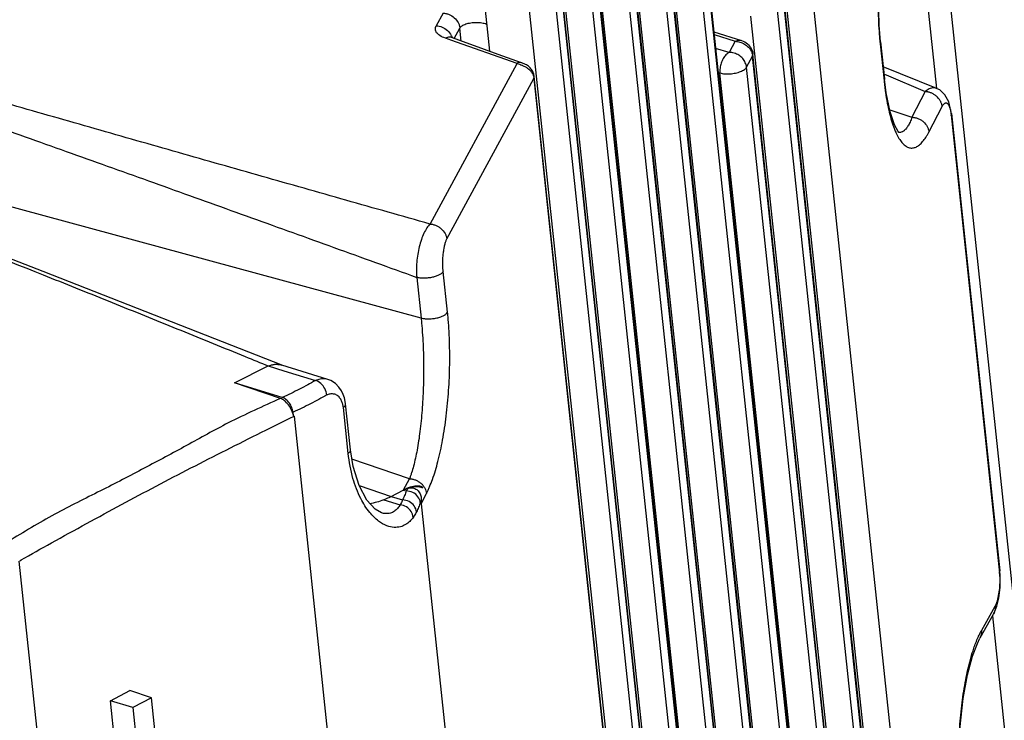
# Paper-space layout 'Layout1' of a CAD drawing. Header units: inches. Extents: x 29 to 351, y 58 to 234.
# Tile 30 of 104: x 109.07 to 111.5, y 74.28 to 76. Entities that reach past the tile are written whole.
import ezdxf

# ---------------------------------------------------------------- set-up
doc = ezdxf.new("R2010")
doc.units = ezdxf.units.IN
doc.header["$LTSCALE"] = 1.1
doc.header["$MEASUREMENT"] = 0
doc.layers.get('0').update_dxf_attribs({"linetype": 'CONTINUOUS'})
doc.layers.add('6_ALL_SURFS', color=7, linetype='CONTINUOUS')
doc.layers.add('7_ALL_FEATURES', color=7, linetype='CONTINUOUS')

psp = doc.layouts.get("Layout1")

# ---------------------------------------------------------------- linework, layer by layer
at = {"color": 7, "linetype": 'Continuous'}
for p, q in [((112.5403, 64.9392), (111.1696, 77.862)), ((111.3294, 75.832), (111.2689, 76.4021)), ((110.2147, 76.0569), (110.2289, 75.9231)), ((109.7479, 75.0257), (110.2203, 70.5721)), ((110.0607, 74.8107), (110.0738, 74.8359)), ((110.0607, 74.8107), (110.4372, 71.2612)), ((109.5439, 70.2162), (109.0715, 74.6698)), ((109.0731, 74.6706), (109.0764, 74.6725)), ((111.5272, 73.9667), (111.4669, 74.5354))]:
    psp.add_line(p, q, dxfattribs=at)
for points, start_tangent, end_tangent in [([(110.1559, 75.9804), (110.1612, 75.9858), (110.1706, 75.9903), (110.1829, 75.9932), (110.1966, 75.9942), (110.2102, 75.9932), (110.2218, 75.9902)], (0.480302, 0.877103), (0.936378, -0.350994)), ([(109.7142, 75.0698), (109.586, 75.0093), (109.4836, 74.9539), (109.3795, 74.8981), (109.2716, 74.8423), (109.1592, 74.7849), (109.0449, 74.7179)], (-0.908309, -0.418301), (-0.857549, -0.514402)), ([(109.7462, 75.0273), (109.742, 75.0407), (109.7342, 75.0538), (109.7244, 75.064), (109.7142, 75.0698)], (-0.164518, 0.986374), (-0.954502, 0.298204)), ([(109.0764, 74.6725), (109.1508, 74.7142), (109.2376, 74.7621), (109.3234, 74.8087), (109.4087, 74.854), (109.4943, 74.8987), (109.5808, 74.9427), (109.6682, 74.9865), (109.7479, 75.0257)], (0.870857, 0.491537), (0.898793, 0.438372)), ([(109.7479, 75.0257), (109.7473, 75.0268), (109.7462, 75.0273)], (-0.130164, 0.991492), (-0.942698, 0.333646))]:
    psp.add_spline(points, degree=3, dxfattribs=dict(at, start_tangent=start_tangent, end_tangent=end_tangent))
at = {"layer": '6_ALL_SURFS', "color": 7, "linetype": 'Continuous'}
for p, q in [((111.258, 73.1809), (110.9531, 76.0558)), ((111.1821, 73.0409), (110.8771, 75.9158))]:
    psp.add_line(p, q, dxfattribs=at)
at = {"layer": '7_ALL_FEATURES', "color": 7, "linetype": 'Continuous'}
for p, q in [((110.717, 76.5556), (111.1883, 72.112)), ((110.718, 76.5601), (111.1894, 72.1165)), ((111.36, 72.8943), (110.9713, 76.5589)), ((111.1735, 72.0847), (110.7022, 76.5283)), ((111.2945, 72.8801), (110.9058, 76.5447)), ((111.1081, 72.0705), (110.6367, 76.5141)), ((110.6411, 76.4156), (111.1124, 71.972)), ((110.6421, 76.4201), (111.1134, 71.9765)), ((111.0976, 71.9447), (110.6263, 76.3883)), ((111.0321, 71.9305), (110.5608, 76.3741)), ((110.5651, 76.2755), (111.0365, 71.8319)), ((110.5662, 76.28), (111.0375, 71.8365)), ((111.0217, 71.8046), (110.5504, 76.2482)), ((110.9562, 71.7905), (110.4849, 76.2341)), ((110.4902, 76.14), (110.9616, 71.6965)), ((110.4892, 76.1355), (110.9606, 71.6919)), ((110.8803, 71.6504), (110.4089, 76.094)), ((110.9458, 71.6646), (110.4744, 76.1082)), ((110.4057, 76.067), (110.89, 71.5009)), ((110.8911, 71.5054), (110.4072, 76.0672)), ((111.257, 73.1764), (110.9521, 76.0513)), ((110.3261, 76.0239), (110.8107, 71.4556)), ((110.3912, 76.038), (110.8756, 71.4719)), ((111.2422, 73.1491), (110.9373, 76.024)), ((110.1148, 76.017), (110.098, 75.9859)), ((111.1767, 73.1349), (110.8718, 76.0098)), ((110.1418, 75.9545), (110.1559, 75.9804)), ((110.1593, 75.9483), (110.1559, 75.9804)), ((110.7805, 75.9711), (110.8492, 75.9498)), ((110.1295, 75.9522), (110.1202, 75.9555)), ((110.1334, 75.9508), (110.1295, 75.9522)), ((110.2969, 75.8931), (110.1334, 75.9508)), ((110.1359, 75.9598), (110.1369, 75.9572)), ((110.7812, 75.9641), (110.8335, 75.9479)), ((110.8335, 75.9479), (110.8187, 75.9206)), ((111.1895, 75.9461), (111.1899, 75.9416)), ((111.191, 75.9461), (111.1899, 75.9416)), ((111.191, 75.9461), (111.2006, 75.8553)), ((110.8187, 75.9206), (110.7848, 75.9302)), ((111.1899, 75.9416), (111.1996, 75.8508)), ((110.8613, 75.884), (110.8761, 75.9113)), ((110.8755, 75.9153), (110.8761, 75.9113)), ((110.8761, 75.9113), (110.8771, 75.9158)), ((111.1811, 73.0364), (110.8761, 75.9113)), ((110.8771, 75.9158), (110.8771, 75.9158)), ((110.0828, 75.4983), (110.2969, 75.8931)), ((110.3085, 75.8945), (110.3059, 75.8953)), ((111.1663, 73.0091), (110.8613, 75.884)), ((111.3294, 75.832), (111.1974, 75.8853)), ((110.1239, 75.4618), (110.338, 75.8565)), ((110.3375, 75.8604), (110.3381, 75.8569)), ((110.338, 75.8565), (110.339, 75.86)), ((110.338, 75.8565), (110.8093, 71.4129)), ((110.8103, 71.4175), (110.339, 75.861)), ((110.7911, 75.8711), (110.7958, 75.8698)), ((111.1008, 72.9949), (110.7958, 75.8698)), ((111.1995, 75.8671), (111.2046, 75.8649)), ((111.2006, 75.8552), (111.1996, 75.8508)), ((111.2006, 75.8553), (111.2006, 75.8552)), ((111.2049, 75.8211), (111.2006, 75.8548)), ((111.2046, 75.8649), (111.301, 75.8241)), ((111.3365, 75.828), (111.3265, 75.8329)), ((111.3294, 75.832), (111.3265, 75.8329)), ((111.301, 75.8241), (111.2683, 75.761)), ((111.2135, 75.7796), (111.2683, 75.761)), ((111.3099, 75.7247), (111.3426, 75.7878)), ((111.3642, 75.7765), (111.3587, 75.7988)), ((111.3651, 75.7691), (111.3642, 75.7765)), ((111.3643, 75.769), (111.3645, 75.7668)), ((111.3644, 75.7668), (111.484, 74.6401)), ((111.3645, 75.7655), (111.3655, 75.7691)), ((111.3655, 75.77), (111.4848, 74.6455)), ((110.0605, 75.2673), (108.4522, 75.703)), ((110.0499, 75.3673), (110.0605, 75.2673)), ((110.1255, 75.2817), (110.1149, 75.3816)), ((109.6011, 75.1081), (109.6845, 75.1496)), ((109.6845, 75.1496), (109.6908, 75.1517)), ((109.6845, 75.1496), (109.7232, 75.1376)), ((109.8313, 75.1163), (109.7176, 75.1515)), ((109.7232, 75.1376), (109.8008, 75.1137)), ((109.7142, 75.0698), (109.6011, 75.1081)), ((109.719, 75.0719), (109.6011, 75.1081)), ((109.8313, 75.1163), (109.8313, 75.1163)), ((109.8584, 75.0977), (109.8499, 75.1064)), ((109.8748, 75.0563), (109.8748, 75.0564)), ((109.8868, 74.943), (109.8748, 75.0564)), ((109.7462, 75.0273), (109.7454, 75.0356)), ((109.8812, 74.9345), (109.8692, 75.0474)), ((109.8934, 74.9025), (109.8868, 74.943)), ((110.0322, 74.8722), (109.8905, 74.9203)), ((109.908, 74.8554), (109.9869, 74.8286)), ((110.0176, 74.8446), (110.0322, 74.8722)), ((109.9869, 74.8286), (110.0166, 74.8442)), ((110.0166, 74.8442), (110.024, 74.842)), ((110.0598, 74.8517), (110.0582, 74.8522)), ((110.0585, 74.8542), (110.0602, 74.8538)), ((110.0599, 74.8516), (110.0614, 74.8511)), ((110.0602, 74.8538), (110.0622, 74.8532)), ((110.0614, 74.8511), (110.0623, 74.8507)), ((110.0622, 74.8532), (110.0639, 74.85)), ((110.0622, 74.8505), (110.0622, 74.8532)), ((110.0623, 74.8507), (110.0639, 74.85)), ((110.0738, 74.8359), (110.0779, 74.8443)), ((109.9685, 74.8202), (110.009, 74.8077)), ((109.9869, 74.8286), (110.0148, 74.8201)), ((110.0608, 74.8195), (110.0586, 74.8136)), ((109.9633, 74.7882), (109.963, 74.7883)), ((111.4837, 74.6409), (111.4848, 74.6453)), ((111.4854, 74.6345), (111.4846, 74.6453)), ((111.4848, 74.6453), (111.4848, 74.6455)), ((111.4856, 74.6191), (111.4854, 74.6345)), ((111.4796, 74.5683), (111.4819, 74.5791)), ((111.4398, 74.5001), (111.473, 74.5586)), ((111.4358, 74.4806), (111.469, 74.5391)), ((111.4693, 74.5396), (111.4691, 74.5392)), ((109.2961, 74.3262), (109.3438, 74.3512)), ((109.3974, 74.3334), (109.3438, 74.3512)), ((109.3974, 73.3707), (109.2961, 74.3262)), ((109.3515, 74.3093), (109.2961, 74.3262)), ((109.3974, 74.3334), (109.3515, 74.3093)), ((109.4484, 73.8525), (109.3974, 74.3334)), ((109.3515, 74.3093), (109.4528, 73.355))]:
    psp.add_line(p, q, dxfattribs=at)
for points in [[(111.1909, 75.9462), (111.1875, 75.9871), (111.1859, 76.0587), (111.1893, 76.1342), (111.1976, 76.2069), (111.2102, 76.2716), (111.2256, 76.3215), (111.2376, 76.3474)], [(110.1355, 75.9568), (110.1337, 75.9576), (110.1317, 75.9586)], [(110.3077, 75.8947), (110.2502, 75.9155), (110.1827, 75.9398), (110.1351, 75.957)], [(110.3224, 75.8879), (110.3199, 75.8895), (110.3172, 75.891), (110.3144, 75.8923), (110.3115, 75.8935), (110.3085, 75.8945)], [(110.329, 75.8823), (110.327, 75.8843), (110.3248, 75.8862), (110.3224, 75.8879)], [(110.3369, 75.8691), (110.3361, 75.8713), (110.3351, 75.8736), (110.3339, 75.8759), (110.3325, 75.8781), (110.3308, 75.8803), (110.329, 75.8823)], [(110.3386, 75.8601), (110.3384, 75.8623), (110.3381, 75.8647), (110.3376, 75.8668), (110.3369, 75.8691)], [(111.3587, 75.7988), (111.3493, 75.816), (111.3365, 75.828)], [(111.2342, 75.726), (111.2254, 75.7421), (111.2145, 75.7744), (111.2049, 75.8211)], [(109.7207, 75.1505), (109.1309, 75.3818), (108.5711, 75.599), (108.0752, 75.785)], [(111.2358, 75.7239), (111.2358, 75.7238), (111.2342, 75.726)], [(109.8499, 75.1064), (109.8386, 75.1135), (109.8313, 75.1163)], [(109.8689, 75.0796), (109.8645, 75.0886), (109.8584, 75.0977)], [(109.8748, 75.0563), (109.874, 75.0622), (109.872, 75.0707), (109.8689, 75.0796)], [(109.963, 74.7883), (109.9476, 74.7971), (109.9271, 74.8198), (109.9081, 74.8553), (109.8934, 74.9025)], [(111.4819, 74.5791), (111.4837, 74.5912), (111.485, 74.6046), (111.4856, 74.6191)], [(111.4689, 74.5398), (111.4705, 74.5427), (111.4739, 74.5503), (111.4769, 74.5587), (111.4796, 74.5683)], [(111.3889, 74.0797), (111.3855, 74.1202), (111.3839, 74.1901), (111.387, 74.2631), (111.3943, 74.3314), (111.4049, 74.3902), (111.4169, 74.4356), (111.4291, 74.4674), (111.4354, 74.4801)]]:
    psp.add_lwpolyline(points, dxfattribs=at)
for points, start_tangent, end_tangent in [([(111.2218, 76.32), (111.2141, 76.2943), (111.2026, 76.2444), (111.1936, 76.1879), (111.1877, 76.1277), (111.1849, 76.0656), (111.1855, 76.003), (111.1872, 75.972), (111.1884, 75.9567), (111.1895, 75.9461)], (-0.317073, -0.948401), (0.104946, -0.994478)), ([(110.1148, 76.017), (110.1185, 76.0166), (110.1222, 76.0159), (110.1294, 76.0136), (110.1422, 76.0055), (110.1515, 75.9938), (110.1531, 75.9906), (110.1544, 75.9872), (110.1553, 75.9838), (110.1556, 75.9821), (110.1559, 75.9804)], (0.998972, -0.045342), (0.105479, -0.994422)), ([(110.0828, 75.4984), (109.8757, 75.557), (109.6694, 75.6156), (109.4636, 75.6741), (109.2583, 75.7327), (109.0532, 75.7914), (108.9509, 75.8209), (108.8486, 75.8504), (108.7463, 75.8801), (108.6952, 75.895), (108.644, 75.9099), (108.5929, 75.9248), (108.5417, 75.9398), (108.4905, 75.9548), (108.4393, 75.9698)], (-0.962284, 0.272048), (-0.959379, 0.28212)), ([(110.1202, 75.9555), (110.1068, 75.9618), (110.0988, 75.9689), (110.0958, 75.9769), (110.098, 75.9859)], (-0.93977, 0.341807), (0.450633, 0.892709)), ([(110.098, 75.9859), (110.1123, 75.9826), (110.1255, 75.9744), (110.1347, 75.9623), (110.1359, 75.9598)], (0.998843, -0.048084), (0.39476, -0.918784)), ([(110.1305, 75.9579), (110.1202, 75.9555)], (-0.998472, 0.055255), (-0.89603, -0.443993)), ([(110.1351, 75.957), (110.1305, 75.9579)], (-0.942814, 0.33332), (-0.998472, 0.055255)), ([(110.8335, 75.9479), (110.8444, 75.9506), (110.8492, 75.9497)], (0.890385, 0.455209), (0.954483, -0.298264)), ([(110.8335, 75.9479), (110.8447, 75.9458), (110.8562, 75.9409)], (0.997314, -0.073248), (0.863062, -0.505099)), ([(110.8492, 75.9498), (110.8636, 75.9417)], (0.954969, -0.296705), (0.754643, -0.656136)), ([(108.4267, 75.943), (108.4777, 75.9255), (108.5286, 75.908), (108.5794, 75.8905), (108.6302, 75.8729), (108.681, 75.8553), (108.7317, 75.8376), (108.833, 75.8022), (108.9343, 75.7667), (109.0355, 75.731), (109.2379, 75.659), (109.4404, 75.5866), (109.6431, 75.5139), (109.8462, 75.4408), (110.0499, 75.3673)], (0.945949, -0.324315), (0.940344, -0.340224)), ([(110.8562, 75.9409), (110.8662, 75.933), (110.8731, 75.9227)], (0.863062, -0.505099), (0.412742, -0.910848)), ([(110.8636, 75.9417), (110.873, 75.9297), (110.8771, 75.9158)], (0.754643, -0.656136), (0.10548, -0.994421)), ([(110.8731, 75.9227), (110.8755, 75.9153)], (0.412742, -0.910848), (0.205048, -0.978752)), ([(110.8187, 75.9206), (110.8106, 75.9144), (110.8037, 75.9052), (110.7987, 75.8939), (110.796, 75.8817), (110.7958, 75.8698)], (-0.879206, -0.476442), (0.10548, -0.994421)), ([(110.8613, 75.884), (110.8582, 75.8952), (110.8517, 75.9054), (110.8422, 75.9135), (110.8309, 75.9187), (110.8187, 75.9206)], (-0.10548, 0.994421), (-0.99997, 0.007769)), ([(110.301, 75.8957), (110.2995, 75.8953), (110.298, 75.8945), (110.2969, 75.8931)], (-0.991189, -0.132458), (-0.476672, -0.879081)), ([(110.2969, 75.8931), (110.3033, 75.8912), (110.3086, 75.8891)], (0.966899, -0.25516), (0.921717, -0.387864)), ([(110.3059, 75.8953), (110.3057, 75.8953), (110.3034, 75.8957), (110.301, 75.8957)], (-0.965971, 0.258652), (-0.991189, -0.132458)), ([(110.3086, 75.8891), (110.3102, 75.8885), (110.317, 75.885), (110.3234, 75.8807), (110.329, 75.8756), (110.3332, 75.8701)], (0.921717, -0.387864), (0.539237, -0.842154)), ([(110.7958, 75.8698), (110.8074, 75.8678), (110.8208, 75.8678), (110.8344, 75.8697), (110.8466, 75.8734), (110.8559, 75.8783), (110.8613, 75.884)], (0.962027, -0.272956), (0.476662, 0.879087)), ([(110.3332, 75.8701), (110.3334, 75.8698), (110.3365, 75.8635), (110.3375, 75.8604)], (0.539237, -0.842154), (0.242777, -0.970082)), ([(111.1996, 75.8508), (111.2012, 75.8359), (111.2031, 75.8217), (111.2075, 75.7957), (111.2182, 75.7518), (111.2244, 75.7338), (111.2282, 75.7247)], (0.097282, -0.995257), (0.407258, -0.913313)), ([(111.3159, 75.8327), (111.3103, 75.8305), (111.3057, 75.8278), (111.301, 75.8241)], (-0.96547, -0.260515), (-0.746771, -0.665081)), ([(111.3265, 75.8329), (111.3235, 75.8334), (111.3192, 75.8334), (111.3159, 75.8327)], (-0.971407, 0.23742), (-0.96547, -0.260515)), ([(111.3426, 75.7878), (111.342, 75.7912), (111.341, 75.7946), (111.338, 75.8011), (111.3285, 75.8126), (111.3224, 75.8172), (111.3156, 75.8207), (111.3121, 75.822), (111.3084, 75.823), (111.3066, 75.8234), (111.3047, 75.8237), (111.3029, 75.824), (111.3019, 75.824), (111.301, 75.8241)], (-0.110642, 0.99386), (-0.999361, 0.035742)), ([(108.074, 75.7822), (108.1224, 75.7642), (108.1774, 75.7436), (108.2322, 75.723), (108.287, 75.7024), (108.3962, 75.6609), (108.505, 75.6193), (108.8292, 75.4931), (109.1505, 75.3656), (109.3102, 75.3015), (109.4694, 75.2371), (109.628, 75.1726), (109.6845, 75.1496)], (0.937498, -0.34799), (0.925591, -0.378525)), ([(111.3426, 75.7878), (111.3442, 75.7904), (111.3458, 75.7925), (111.3491, 75.7954), (111.3507, 75.7961), (111.3523, 75.7962), (111.3539, 75.7959), (111.3555, 75.795), (111.3569, 75.7935), (111.3584, 75.7914), (111.3609, 75.7855), (111.3631, 75.7771), (111.3639, 75.7718), (111.3643, 75.769)], (0.481131, 0.876649), (0.12077, -0.99268)), ([(111.2683, 75.761), (111.266, 75.7548), (111.2636, 75.7492), (111.2584, 75.7395), (111.2529, 75.732), (111.2501, 75.7291), (111.2472, 75.7269), (111.2415, 75.7242), (111.2358, 75.7241), (111.2357, 75.7242)], (-0.324441, -0.945906), (-0.975867, 0.218367)), ([(111.2683, 75.761), (111.2718, 75.7607), (111.2754, 75.7601), (111.2828, 75.7579), (111.2898, 75.7545), (111.2962, 75.7498), (111.3057, 75.7379), (111.3085, 75.7313), (111.3099, 75.7247)], (0.999379, -0.035228), (0.111676, -0.993745)), ([(111.2282, 75.7247), (111.2311, 75.7186), (111.2382, 75.7061), (111.2457, 75.6964), (111.2536, 75.6897), (111.2618, 75.6861), (111.2701, 75.6854), (111.2784, 75.6878), (111.2824, 75.69), (111.2865, 75.693), (111.2945, 75.701), (111.3023, 75.7116), (111.3061, 75.7178), (111.3099, 75.7247)], (0.407258, -0.913313), (0.463587, 0.886051)), ([(110.0828, 75.4983), (110.0787, 75.494), (110.0748, 75.4888), (110.0676, 75.4758), (110.0613, 75.4602), (110.0561, 75.4427), (110.0523, 75.424), (110.0498, 75.4047), (110.0489, 75.3856), (110.0492, 75.3763), (110.0495, 75.3717), (110.0499, 75.3673)], (-0.732208, -0.681081), (0.10551, -0.994418)), ([(110.0828, 75.4983), (110.0847, 75.4982), (110.0865, 75.498), (110.0902, 75.4973), (110.0938, 75.4962), (110.0974, 75.4949), (110.104, 75.4913), (110.1101, 75.4867), (110.1194, 75.4752), (110.1224, 75.4686), (110.1239, 75.4618)], (0.998971, -0.045343), (0.108873, -0.994056)), ([(110.1149, 75.3816), (110.1146, 75.3844), (110.1144, 75.3872), (110.114, 75.3929), (110.1139, 75.4046), (110.1144, 75.4162), (110.1154, 75.4275), (110.117, 75.438), (110.1189, 75.4475), (110.1213, 75.4555), (110.1226, 75.4588), (110.1239, 75.4618)], (-0.113578, 0.993529), (0.443154, 0.896445)), ([(110.1149, 75.3816), (110.1113, 75.3773), (110.1053, 75.3734), (110.0975, 75.37), (110.0883, 75.3674), (110.0783, 75.3658), (110.0681, 75.3652), (110.0631, 75.3653), (110.0584, 75.3657), (110.0539, 75.3663), (110.0519, 75.3668), (110.0499, 75.3673)], (-0.466528, -0.884506), (-0.965226, 0.261419)), ([(110.0605, 75.2673), (110.0619, 75.2534), (110.063, 75.2393), (110.0649, 75.2107), (110.0667, 75.1532), (110.0659, 75.0959), (110.0629, 75.0405), (110.0577, 74.9885), (110.0506, 74.9421), (110.0418, 74.9031), (110.037, 74.8866), (110.0346, 74.8792), (110.0322, 74.8722)], (0.102948, -0.994687), (-0.33871, -0.940891)), ([(110.0605, 75.2673), (110.0644, 75.2664), (110.0685, 75.2658), (110.0777, 75.2652), (110.0882, 75.2658), (110.0989, 75.2675), (110.1087, 75.2703), (110.1166, 75.2738), (110.1221, 75.2776), (110.1255, 75.2817)], (0.965214, -0.261461), (0.467976, 0.883741)), ([(110.0779, 74.8443), (110.0813, 74.8522), (110.0886, 74.8706), (110.1019, 74.9144), (110.1134, 74.9671), (110.1224, 75.0263), (110.1283, 75.0889), (110.1309, 75.1533), (110.1301, 75.2181), (110.1284, 75.2502), (110.1271, 75.266), (110.1255, 75.2817)], (0.420476, 0.907303), (-0.113171, 0.993576)), ([(109.6908, 75.1517), (109.6946, 75.1526), (109.6987, 75.1533), (109.7031, 75.1536), (109.7079, 75.1534), (109.7131, 75.1527), (109.7176, 75.1516)], (0.96106, 0.276341), (0.955642, -0.29453)), ([(109.8008, 75.1137), (109.7815, 75.1029), (109.7615, 75.0923), (109.7406, 75.082), (109.719, 75.0719)], (-0.865555, -0.500814), (-0.910974, -0.412463)), ([(109.8313, 75.1163), (109.8251, 75.1177), (109.8183, 75.118), (109.8119, 75.1172), (109.8064, 75.1157), (109.8008, 75.1137)], (-0.955478, 0.295062), (-0.929931, -0.367735)), ([(109.8285, 75.0783), (109.8236, 75.0937), (109.8137, 75.1067), (109.8008, 75.1137)], (-0.114777, 0.993391), (-0.971797, 0.235818)), ([(109.8282, 75.0781), (109.8089, 75.0673), (109.7885, 75.0565), (109.7673, 75.0459), (109.7454, 75.0356)], (-0.865253, -0.501336), (-0.909916, -0.414792)), ([(109.8453, 75.0805), (109.8405, 75.0809), (109.8362, 75.0805), (109.8321, 75.0794), (109.8282, 75.0781)], (-0.98399, 0.178222), (-0.929137, -0.369735)), ([(109.8615, 75.0695), (109.8586, 75.0733), (109.8549, 75.0765), (109.8505, 75.079), (109.8453, 75.0805)], (-0.562151, 0.827035), (-0.98399, 0.178222)), ([(109.7454, 75.0356), (109.7425, 75.0472), (109.7364, 75.0583), (109.7281, 75.067), (109.719, 75.0719)], (-0.10548, 0.994421), (-0.955815, 0.293968)), ([(109.8692, 75.0481), (109.869, 75.0495), (109.8682, 75.0533), (109.8672, 75.0574), (109.8658, 75.0615), (109.8639, 75.0655), (109.8615, 75.0695)], (0.23949, 0.970899), (-0.562151, 0.827035)), ([(109.8692, 75.0474), (109.8734, 75.0514), (109.8748, 75.0563)], (0.830354, 0.557237), (-0.115946, 0.993255)), ([(109.8812, 74.9345), (109.8866, 74.9407), (109.8866, 74.943)], (0.824452, 0.565932), (-0.154378, 0.988012)), ([(109.934, 74.7894), (109.912, 74.8235), (109.8929, 74.8727), (109.8812, 74.9345)], (-0.634363, 0.773035), (-0.105691, 0.994399)), ([(110.0322, 74.8722), (110.0357, 74.8719), (110.0393, 74.8713), (110.0466, 74.8692), (110.0537, 74.8657), (110.06, 74.8611), (110.0654, 74.8555), (110.0695, 74.8492), (110.0698, 74.8487)], (0.999361, -0.035742), (0.456978, -0.889478)), ([(110.024, 74.842), (110.0198, 74.831), (110.0148, 74.8201)], (-0.32892, -0.944358), (-0.43835, -0.898804)), ([(110.0167, 74.8444), (110.0344, 74.8519), (110.0493, 74.8547), (110.0585, 74.8542)], (0.884833, 0.465909), (0.981343, -0.192267)), ([(110.0168, 74.8443), (110.0275, 74.8492), (110.0377, 74.8522), (110.0469, 74.8534), (110.0551, 74.8529), (110.0582, 74.8521)], (0.887436, 0.460931), (0.954499, -0.298214)), ([(110.0284, 74.8487), (110.0269, 74.8466), (110.0254, 74.8444), (110.024, 74.842)], (-0.59933, -0.800502), (-0.511679, -0.859177)), ([(110.0586, 74.8136), (110.0529, 74.828), (110.0402, 74.8384), (110.024, 74.842)], (-0.106409, 0.994322), (-0.999801, -0.019957)), ([(110.0286, 74.8488), (110.0419, 74.8523), (110.0538, 74.8528), (110.0599, 74.8516)], (0.936595, 0.350413), (0.954891, -0.296957)), ([(110.0286, 74.8488), (110.0376, 74.8499), (110.0474, 74.8469), (110.0553, 74.8402)], (0.937276, 0.348588), (0.614028, -0.789284)), ([(110.0553, 74.8402), (110.0601, 74.83), (110.0608, 74.8195)], (0.614028, -0.789284), (-0.076776, -0.997048)), ([(110.0698, 74.8487), (110.0723, 74.8425), (110.0738, 74.8359)], (0.456978, -0.889478), (0.109694, -0.993965)), ([(109.9685, 74.8202), (109.934, 74.8108)], (-0.930287, -0.366832), (-0.989087, -0.147331)), ([(110.009, 74.8077), (110.0028, 74.7992), (109.9949, 74.7922), (109.9849, 74.7876), (109.9726, 74.7864), (109.9633, 74.7882)], (-0.509993, -0.860179), (-0.956512, 0.291692)), ([(109.9874, 74.8285), (109.9811, 74.8255), (109.9748, 74.8227), (109.9685, 74.8202)], (-0.892413, -0.45122), (-0.935706, -0.352781)), ([(110.0148, 74.8201), (110.0129, 74.8154), (110.0109, 74.8113), (110.009, 74.8077)], (-0.350786, -0.936456), (-0.510648, -0.85979)), ([(110.0409, 74.777), (110.0358, 74.7918), (110.0242, 74.8029), (110.009, 74.8077)], (-0.081563, 0.996668), (-0.997721, 0.067479)), ([(110.0491, 74.7908), (110.0434, 74.8054), (110.0308, 74.8161), (110.0148, 74.8201)], (-0.10657, 0.994305), (-0.999983, 0.005857)), ([(110.0586, 74.8136), (110.0543, 74.8022), (110.0491, 74.7908)], (-0.329054, -0.944311), (-0.438484, -0.898739)), ([(110.0608, 74.8195), (110.0606, 74.8165), (110.0606, 74.8135), (110.0607, 74.8107)], (-0.07678, -0.997048), (0.10548, -0.994421)), ([(110.0409, 74.777), (110.0326, 74.7674), (110.0223, 74.7595), (110.0096, 74.7541), (109.9943, 74.7526), (109.9764, 74.7566), (109.956, 74.7681), (109.934, 74.7894)], (-0.585888, -0.810392), (-0.634363, 0.773035)), ([(110.0491, 74.7908), (110.0464, 74.7856), (110.0436, 74.781), (110.0409, 74.777)], (-0.438483, -0.898739), (-0.586406, -0.810017)), ([(111.485, 74.6257), (111.484, 74.6401)], (-0.014844, 0.99989), (-0.139307, 0.990249)), ([(111.473, 74.5586), (111.4784, 74.5721), (111.4823, 74.5891), (111.4844, 74.6077), (111.485, 74.6257)], (0.461371, 0.887207), (-0.014844, 0.99989)), ([(111.473, 74.5586), (111.4731, 74.5568), (111.4731, 74.5551), (111.4729, 74.5516), (111.4713, 74.545), (111.4689, 74.5398)], (0.100393, -0.994948), (-0.499846, -0.866114)), ([(111.4311, 74.4827), (111.4323, 74.4854), (111.436, 74.493), (111.4398, 74.5001)], (0.408918, 0.912571), (0.490458, 0.871465)), ([(111.4358, 74.4806), (111.4384, 74.4867), (111.4398, 74.4934), (111.4398, 74.5001)], (0.489486, 0.872011), (-0.099355, 0.995052)), ([(111.4204, 74.4552), (111.4252, 74.4685), (111.4311, 74.4827)], (0.32258, 0.946542), (0.408918, 0.912571)), ([(111.3874, 74.0796), (111.3864, 74.0901), (111.3852, 74.1054), (111.3835, 74.1364), (111.3829, 74.1989), (111.3857, 74.261), (111.3916, 74.3212), (111.4006, 74.3777), (111.412, 74.4276), (111.4184, 74.4492), (111.4204, 74.4552)], (-0.104993, 0.994473), (0.32258, 0.946542))]:
    psp.add_spline(points, degree=3, dxfattribs=dict(at, start_tangent=start_tangent, end_tangent=end_tangent))

doc.saveas('drawing.dxf')
